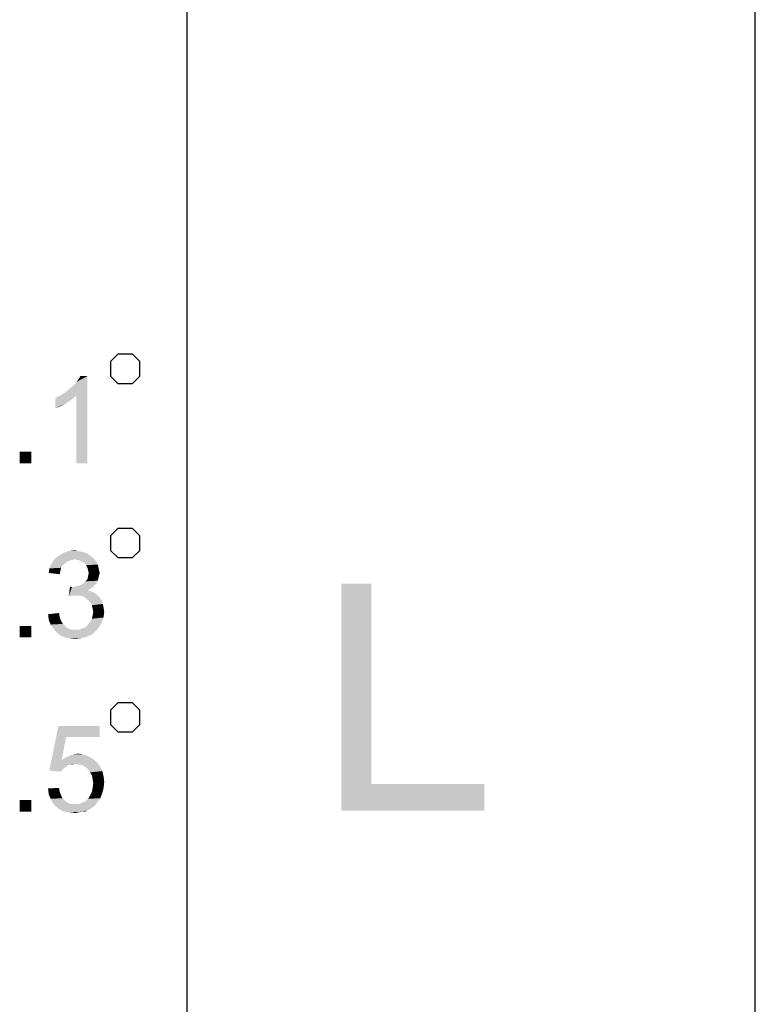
# Model space of a CAD drawing. Extents: x 0 to 1189, y 0 to 841.
# Tile 104 of 125: x 1170 to 1189, y 41 to 67. Entities that reach past the tile are written whole.
import ezdxf

# ---------------------------------------------------------------- set-up
doc = ezdxf.new("R2010")
doc.units = 0
doc.header["$LTSCALE"] = 65.395
doc.header["$MEASUREMENT"] = 0
doc.layers.get('0').update_dxf_attribs({"linetype": 'CONTINUOUS'})

msp = doc.modelspace()

# ---------------------------------------------------------------- linework, layer by layer
at = {"linetype": 'Continuous'}
for p, q in [((1189, 0), (1189, 841)), ((1174, 15), (1174, 826)), ((1174, 40), (1174, 70))]:
    msp.add_line(p, q, dxfattribs=at)
for points in [[(1171.98157, 57.63333), (1171.98157, 57.25), (1172.17323, 57.05834), (1172.55662, 57.05834), (1172.74828, 57.25), (1172.74828, 57.63333), (1172.55662, 57.825), (1172.17323, 57.825), (1171.98157, 57.63333)], [(1171.98157, 53.03333), (1171.98157, 52.65), (1172.17323, 52.45834), (1172.55662, 52.45834), (1172.74828, 52.65), (1172.74828, 53.03333), (1172.55662, 53.225), (1172.17323, 53.225), (1171.98157, 53.03333)], [(1171.98157, 48.43333), (1171.98157, 48.05), (1172.17323, 47.85834), (1172.55662, 47.85834), (1172.74828, 48.05), (1172.74828, 48.43333), (1172.55662, 48.625), (1172.17323, 48.625), (1171.98157, 48.43333)]]:
    msp.add_lwpolyline(points, dxfattribs=at)
for points in [[(1170.73839, 56.79), (1170.82357, 56.85815), (1171.36876, 57.25)], [(1171.07913, 56.73889), (1170.73839, 56.79), (1171.36876, 57.25)], [(1170.82357, 56.85815), (1170.92579, 56.94333), (1171.36876, 57.25)], [(1170.92579, 56.94333), (1171.01098, 57.01148), (1171.36876, 57.25)], [(1171.01098, 57.01148), (1171.07913, 57.09667), (1171.36876, 57.25)], [(1171.07913, 57.09667), (1171.13024, 57.16481), (1171.36876, 57.25)], [(1171.07913, 54.95), (1171.07913, 56.73889), (1171.36876, 57.25)], [(1171.07913, 54.95), (1171.36876, 57.25), (1171.36876, 54.95)], [(1171.36876, 57.25), (1171.13024, 57.16481), (1171.18135, 57.25)], [(1170.5169, 56.67074), (1170.61913, 56.72185), (1171.07913, 56.73889)], [(1170.5169, 56.67074), (1171.07913, 56.73889), (1170.95987, 56.63667)], [(1170.95987, 56.63667), (1170.5169, 56.39815), (1170.5169, 56.67074)], [(1171.07913, 56.73889), (1170.61913, 56.72185), (1170.73839, 56.79)], [(1170.95987, 56.63667), (1170.80653, 56.53444), (1170.5169, 56.39815)], [(1170.80653, 56.53444), (1170.6532, 56.44926), (1170.5169, 56.39815)], [(1169.88653, 55.25667), (1169.57987, 54.95), (1169.57987, 55.25667)], [(1169.57987, 54.95), (1169.88653, 55.25667), (1169.88653, 54.95)], [(1171.4369, 52.5137), (1170.56802, 52.47963), (1170.67024, 52.54778)], [(1170.56802, 52.47963), (1171.4369, 52.5137), (1171.50505, 52.46259)], [(1171.28357, 52.59889), (1171.36876, 52.56481), (1170.67024, 52.54778)], [(1171.28357, 52.59889), (1170.67024, 52.54778), (1170.77246, 52.59889)], [(1170.67024, 52.54778), (1171.36876, 52.56481), (1171.4369, 52.5137)], [(1171.1132, 52.63296), (1171.19839, 52.61593), (1170.77246, 52.59889)], [(1171.1132, 52.63296), (1170.77246, 52.59889), (1170.89172, 52.63296)], [(1170.77246, 52.59889), (1171.19839, 52.61593), (1171.28357, 52.59889)], [(1170.89172, 52.63296), (1171.02802, 52.65), (1171.1132, 52.63296)], [(1170.72135, 52.25815), (1170.36357, 52.17296), (1170.41468, 52.29222)], [(1170.72135, 52.25815), (1170.67024, 52.19), (1170.36357, 52.17296)], [(1170.95987, 52.39444), (1170.89172, 52.37741), (1170.41468, 52.29222)], [(1170.95987, 52.39444), (1170.41468, 52.29222), (1170.48283, 52.39444)], [(1170.89172, 52.37741), (1170.82357, 52.34333), (1170.41468, 52.29222)], [(1170.82357, 52.34333), (1170.77246, 52.30926), (1170.41468, 52.29222)], [(1170.41468, 52.29222), (1170.77246, 52.30926), (1170.72135, 52.25815)], [(1171.50505, 52.46259), (1170.48283, 52.39444), (1170.56802, 52.47963)], [(1171.50505, 52.46259), (1171.02802, 52.41148), (1170.48283, 52.39444)], [(1170.48283, 52.39444), (1171.02802, 52.41148), (1170.95987, 52.39444)], [(1171.02802, 52.41148), (1171.50505, 52.46259), (1171.55616, 52.41148)], [(1171.55616, 52.41148), (1171.1132, 52.39444), (1171.02802, 52.41148)], [(1171.18135, 52.37741), (1171.1132, 52.39444), (1171.55616, 52.41148)], [(1171.23246, 52.34333), (1171.18135, 52.37741), (1171.55616, 52.41148)], [(1171.23246, 52.34333), (1171.55616, 52.41148), (1171.60727, 52.34333)], [(1171.60727, 52.34333), (1171.30061, 52.30926), (1171.23246, 52.34333)], [(1171.30061, 52.30926), (1171.60727, 52.34333), (1171.64135, 52.27519)], [(1171.64135, 52.27519), (1171.33468, 52.25815), (1171.30061, 52.30926)], [(1171.33468, 52.25815), (1171.64135, 52.27519), (1171.65839, 52.20704)], [(1171.65839, 52.20704), (1171.36876, 52.19), (1171.33468, 52.25815)], [(1170.6532, 52.10481), (1170.34653, 52.0537), (1170.36357, 52.17296)], [(1170.34653, 52.0537), (1170.6532, 52.10481), (1170.63616, 52.01963)], [(1170.36357, 52.17296), (1170.67024, 52.19), (1170.6532, 52.10481)], [(1171.38579, 52.12185), (1171.36876, 52.19), (1171.65839, 52.20704)], [(1171.38579, 52.12185), (1171.65839, 52.20704), (1171.67542, 52.12185)], [(1171.67542, 52.12185), (1171.40283, 52.0537), (1171.38579, 52.12185)], [(1171.69246, 52.0537), (1171.67542, 51.98556), (1171.38579, 51.96852)], [(1171.69246, 52.0537), (1171.38579, 51.96852), (1171.40283, 52.0537)], [(1171.38579, 51.96852), (1171.67542, 51.98556), (1171.65839, 51.91741)], [(1171.40283, 52.0537), (1171.67542, 52.12185), (1171.69246, 52.0537)], [(1170.95987, 51.67889), (1171.04505, 51.69593), (1171.55616, 51.73)], [(1170.95987, 51.67889), (1171.55616, 51.73), (1171.50505, 51.67889)], [(1171.04505, 51.69593), (1171.1132, 51.71296), (1171.55616, 51.73)], [(1171.55616, 51.73), (1171.1132, 51.71296), (1171.18135, 51.73)], [(1171.60727, 51.78111), (1171.18135, 51.73), (1171.26653, 51.78111)], [(1171.18135, 51.73), (1171.60727, 51.78111), (1171.55616, 51.73)], [(1171.26653, 51.78111), (1171.31765, 51.83222), (1171.64135, 51.84926)], [(1171.26653, 51.78111), (1171.64135, 51.84926), (1171.60727, 51.78111)], [(1171.64135, 51.84926), (1171.31765, 51.83222), (1171.36876, 51.88333)], [(1171.65839, 51.91741), (1171.36876, 51.88333), (1171.38579, 51.96852)], [(1171.36876, 51.88333), (1171.65839, 51.91741), (1171.64135, 51.84926)], [(1178.86713, 51.77446), (1178.86713, 46.48557), (1178.06713, 45.77446)], [(1178.86713, 51.77446), (1178.06713, 45.77446), (1178.06713, 51.77446)], [(1170.95987, 51.67889), (1170.87468, 51.44037), (1170.90876, 51.69593)], [(1171.50505, 51.67889), (1171.4369, 51.62778), (1170.87468, 51.44037)], [(1170.95987, 51.67889), (1171.50505, 51.67889), (1170.87468, 51.44037)], [(1171.4369, 51.62778), (1171.36876, 51.5937), (1170.87468, 51.44037)], [(1171.36876, 51.5937), (1171.47098, 51.55963), (1170.87468, 51.44037)], [(1171.47098, 51.55963), (1170.99394, 51.45741), (1170.87468, 51.44037)], [(1171.47098, 51.55963), (1171.55616, 51.52556), (1170.99394, 51.45741)], [(1171.55616, 51.52556), (1171.62431, 51.47444), (1170.99394, 51.45741)], [(1171.07913, 51.45741), (1170.99394, 51.45741), (1171.62431, 51.47444)], [(1171.16431, 51.45741), (1171.07913, 51.45741), (1171.62431, 51.47444)], [(1171.2495, 51.44037), (1171.16431, 51.45741), (1171.62431, 51.47444)], [(1171.2495, 51.44037), (1171.62431, 51.47444), (1171.69246, 51.4063)], [(1171.69246, 51.4063), (1171.31765, 51.38926), (1171.2495, 51.44037)], [(1171.38579, 51.33815), (1171.31765, 51.38926), (1171.69246, 51.4063)], [(1171.38579, 51.33815), (1171.69246, 51.4063), (1171.74357, 51.32111)], [(1171.74357, 51.32111), (1171.4369, 51.27), (1171.38579, 51.33815)], [(1171.4369, 51.27), (1171.74357, 51.32111), (1171.77765, 51.23593)], [(1171.77765, 51.23593), (1171.48802, 51.20185), (1171.4369, 51.27)], [(1171.48802, 51.20185), (1171.77765, 51.23593), (1171.79468, 51.1337)], [(1170.3295, 50.96333), (1170.61913, 50.99741), (1170.63616, 50.87815)], [(1170.63616, 50.87815), (1170.34653, 50.81), (1170.3295, 50.96333)], [(1171.79468, 51.1337), (1171.50505, 51.11667), (1171.48802, 51.20185)], [(1171.50505, 51.11667), (1171.79468, 51.1337), (1171.81172, 51.03148)], [(1171.81172, 51.03148), (1171.52209, 51.01444), (1171.50505, 51.11667)], [(1171.50505, 50.92926), (1171.52209, 51.01444), (1171.81172, 51.03148)], [(1171.50505, 50.92926), (1171.81172, 51.03148), (1171.79468, 50.87815)], [(1170.34653, 50.81), (1170.63616, 50.87815), (1170.67024, 50.79296)], [(1170.67024, 50.79296), (1170.39765, 50.69074), (1170.34653, 50.81)], [(1170.67024, 50.79296), (1170.72135, 50.70778), (1170.39765, 50.69074)], [(1170.39765, 50.69074), (1170.72135, 50.70778), (1170.77246, 50.65667)], [(1170.77246, 50.65667), (1170.46579, 50.58852), (1170.39765, 50.69074)], [(1171.31765, 50.62259), (1171.38579, 50.69074), (1171.74357, 50.74185)], [(1171.31765, 50.62259), (1171.74357, 50.74185), (1171.67542, 50.62259)], [(1171.74357, 50.74185), (1171.38579, 50.69074), (1171.4369, 50.75889)], [(1171.4369, 50.75889), (1171.48802, 50.84407), (1171.79468, 50.87815)], [(1171.4369, 50.75889), (1171.79468, 50.87815), (1171.74357, 50.74185)], [(1171.79468, 50.87815), (1171.48802, 50.84407), (1171.50505, 50.92926)], [(1169.88653, 50.65667), (1169.57987, 50.35), (1169.57987, 50.65667)], [(1169.57987, 50.35), (1169.88653, 50.65667), (1169.88653, 50.35)], [(1170.77246, 50.65667), (1170.82357, 50.60556), (1170.46579, 50.58852)], [(1170.46579, 50.58852), (1170.82357, 50.60556), (1170.89172, 50.57148)], [(1170.89172, 50.57148), (1170.55098, 50.4863), (1170.46579, 50.58852)], [(1170.89172, 50.57148), (1170.9769, 50.55444), (1170.55098, 50.4863)], [(1171.14727, 50.55444), (1171.59024, 50.52037), (1170.55098, 50.4863)], [(1171.04505, 50.55444), (1171.14727, 50.55444), (1170.55098, 50.4863)], [(1170.9769, 50.55444), (1171.04505, 50.55444), (1170.55098, 50.4863)], [(1170.55098, 50.4863), (1171.59024, 50.52037), (1171.47098, 50.41815)], [(1171.47098, 50.41815), (1170.6532, 50.40111), (1170.55098, 50.4863)], [(1171.14727, 50.55444), (1171.23246, 50.58852), (1171.67542, 50.62259)], [(1171.14727, 50.55444), (1171.67542, 50.62259), (1171.59024, 50.52037)], [(1171.67542, 50.62259), (1171.23246, 50.58852), (1171.31765, 50.62259)], [(1170.6532, 50.40111), (1171.47098, 50.41815), (1171.33468, 50.36704)], [(1171.33468, 50.36704), (1170.77246, 50.35), (1170.6532, 50.40111)], [(1170.89172, 50.33296), (1170.77246, 50.35), (1171.33468, 50.36704)], [(1170.89172, 50.33296), (1171.33468, 50.36704), (1171.19839, 50.33296)], [(1171.19839, 50.33296), (1171.04505, 50.31593), (1170.89172, 50.33296)], [(1170.80653, 47.7263), (1170.36357, 46.84037), (1170.60209, 48.01593)], [(1170.60209, 48.01593), (1171.69246, 48.01593), (1170.80653, 47.7263)], [(1170.80653, 47.7263), (1171.69246, 48.01593), (1171.69246, 47.7263)], [(1170.80653, 47.7263), (1170.68727, 47.11296), (1170.36357, 46.84037)], [(1170.68727, 47.11296), (1170.90876, 46.9937), (1170.36357, 46.84037)], [(1171.48802, 47.16407), (1170.68727, 47.11296), (1170.7895, 47.18111)], [(1170.68727, 47.11296), (1171.48802, 47.16407), (1171.60727, 47.06185)], [(1170.68727, 47.11296), (1171.60727, 47.06185), (1171.04505, 47.01074)], [(1170.68727, 47.11296), (1171.04505, 47.01074), (1170.90876, 46.9937)], [(1171.38579, 47.21519), (1170.7895, 47.18111), (1170.89172, 47.23222)], [(1170.7895, 47.18111), (1171.38579, 47.21519), (1171.48802, 47.16407)], [(1171.2495, 47.2663), (1170.89172, 47.23222), (1170.99394, 47.2663)], [(1170.89172, 47.23222), (1171.2495, 47.2663), (1171.38579, 47.21519)], [(1170.99394, 47.2663), (1171.1132, 47.28333), (1171.2495, 47.2663)], [(1171.14727, 46.9937), (1171.04505, 47.01074), (1171.60727, 47.06185)], [(1171.2495, 46.97667), (1171.14727, 46.9937), (1171.60727, 47.06185)], [(1171.2495, 46.97667), (1171.60727, 47.06185), (1171.69246, 46.95963)], [(1170.90876, 46.9937), (1170.85765, 46.97667), (1170.36357, 46.84037)], [(1170.85765, 46.97667), (1170.80653, 46.94259), (1170.36357, 46.84037)], [(1170.80653, 46.94259), (1170.72135, 46.87444), (1170.36357, 46.84037)], [(1170.36357, 46.84037), (1170.72135, 46.87444), (1170.6532, 46.8063)], [(1170.90876, 46.9937), (1171.04505, 47.01074), (1170.9769, 46.9937)], [(1171.69246, 46.95963), (1171.31765, 46.92556), (1171.2495, 46.97667)], [(1171.38579, 46.87444), (1171.31765, 46.92556), (1171.69246, 46.95963)], [(1171.38579, 46.87444), (1171.69246, 46.95963), (1171.76061, 46.82333)], [(1171.76061, 46.82333), (1171.4369, 46.78926), (1171.38579, 46.87444)], [(1171.48802, 46.70407), (1171.4369, 46.78926), (1171.76061, 46.82333)], [(1171.48802, 46.70407), (1171.76061, 46.82333), (1171.79468, 46.68704)], [(1171.79468, 46.68704), (1171.50505, 46.60185), (1171.48802, 46.70407)], [(1171.50505, 46.60185), (1171.79468, 46.68704), (1171.81172, 46.5337)], [(1171.81172, 46.5337), (1171.52209, 46.49963), (1171.50505, 46.60185)], [(1171.50505, 46.38037), (1171.52209, 46.49963), (1171.81172, 46.5337)], [(1171.50505, 46.38037), (1171.81172, 46.5337), (1171.79468, 46.38037)], [(1170.3295, 46.36333), (1170.61913, 46.38037), (1170.63616, 46.27815)], [(1170.63616, 46.27815), (1170.34653, 46.21), (1170.3295, 46.36333)], [(1170.34653, 46.21), (1170.63616, 46.27815), (1170.67024, 46.19296)], [(1171.76061, 46.24407), (1171.4369, 46.17593), (1171.48802, 46.27815)], [(1171.79468, 46.38037), (1171.48802, 46.27815), (1171.50505, 46.38037)], [(1171.48802, 46.27815), (1171.79468, 46.38037), (1171.76061, 46.24407)], [(1178.86713, 46.48557), (1181.8449, 46.48557), (1178.06713, 45.77446)], [(1178.06713, 45.77446), (1181.8449, 46.48557), (1181.8449, 45.77446)], [(1169.88653, 46.05667), (1169.57987, 45.75), (1169.57987, 46.05667)], [(1169.57987, 45.75), (1169.88653, 46.05667), (1169.88653, 45.75)], [(1170.67024, 46.19296), (1170.39765, 46.09074), (1170.34653, 46.21)], [(1170.67024, 46.19296), (1170.70431, 46.10778), (1170.39765, 46.09074)], [(1170.39765, 46.09074), (1170.70431, 46.10778), (1170.75542, 46.05667)], [(1170.75542, 46.05667), (1170.44876, 45.98852), (1170.39765, 46.09074)], [(1170.75542, 46.05667), (1170.82357, 46.00556), (1170.44876, 45.98852)], [(1170.44876, 45.98852), (1170.82357, 46.00556), (1170.87468, 45.97148)], [(1171.23246, 45.98852), (1171.31765, 46.02259), (1171.7095, 46.10778)], [(1171.23246, 45.98852), (1171.7095, 46.10778), (1171.62431, 45.98852)], [(1171.31765, 46.02259), (1171.38579, 46.09074), (1171.7095, 46.10778)], [(1171.7095, 46.10778), (1171.38579, 46.09074), (1171.4369, 46.17593)], [(1171.4369, 46.17593), (1171.76061, 46.24407), (1171.7095, 46.10778)], [(1170.87468, 45.97148), (1170.53394, 45.8863), (1170.44876, 45.98852)], [(1170.87468, 45.97148), (1170.95987, 45.95444), (1170.53394, 45.8863)], [(1171.14727, 45.95444), (1171.5732, 45.92037), (1170.53394, 45.8863)], [(1171.04505, 45.95444), (1171.14727, 45.95444), (1170.53394, 45.8863)], [(1170.95987, 45.95444), (1171.04505, 45.95444), (1170.53394, 45.8863)], [(1170.53394, 45.8863), (1171.5732, 45.92037), (1171.50505, 45.86926)], [(1171.50505, 45.86926), (1170.6532, 45.80111), (1170.53394, 45.8863)], [(1171.50505, 45.86926), (1171.4369, 45.81815), (1170.6532, 45.80111)], [(1170.6532, 45.80111), (1171.4369, 45.81815), (1171.36876, 45.78407)], [(1171.36876, 45.78407), (1170.75542, 45.75), (1170.6532, 45.80111)], [(1171.21542, 45.75), (1170.75542, 45.75), (1171.36876, 45.78407)], [(1171.21542, 45.75), (1170.89172, 45.73296), (1170.75542, 45.75)], [(1170.89172, 45.73296), (1171.21542, 45.75), (1171.13024, 45.73296)], [(1171.62431, 45.98852), (1171.14727, 45.95444), (1171.23246, 45.98852)], [(1171.14727, 45.95444), (1171.62431, 45.98852), (1171.5732, 45.92037)], [(1171.21542, 45.75), (1171.36876, 45.78407), (1171.30061, 45.75)], [(1171.13024, 45.73296), (1171.04505, 45.71593), (1170.89172, 45.73296)]]:
    msp.add_solid(points, dxfattribs=at)

doc.saveas('drawing.dxf')
